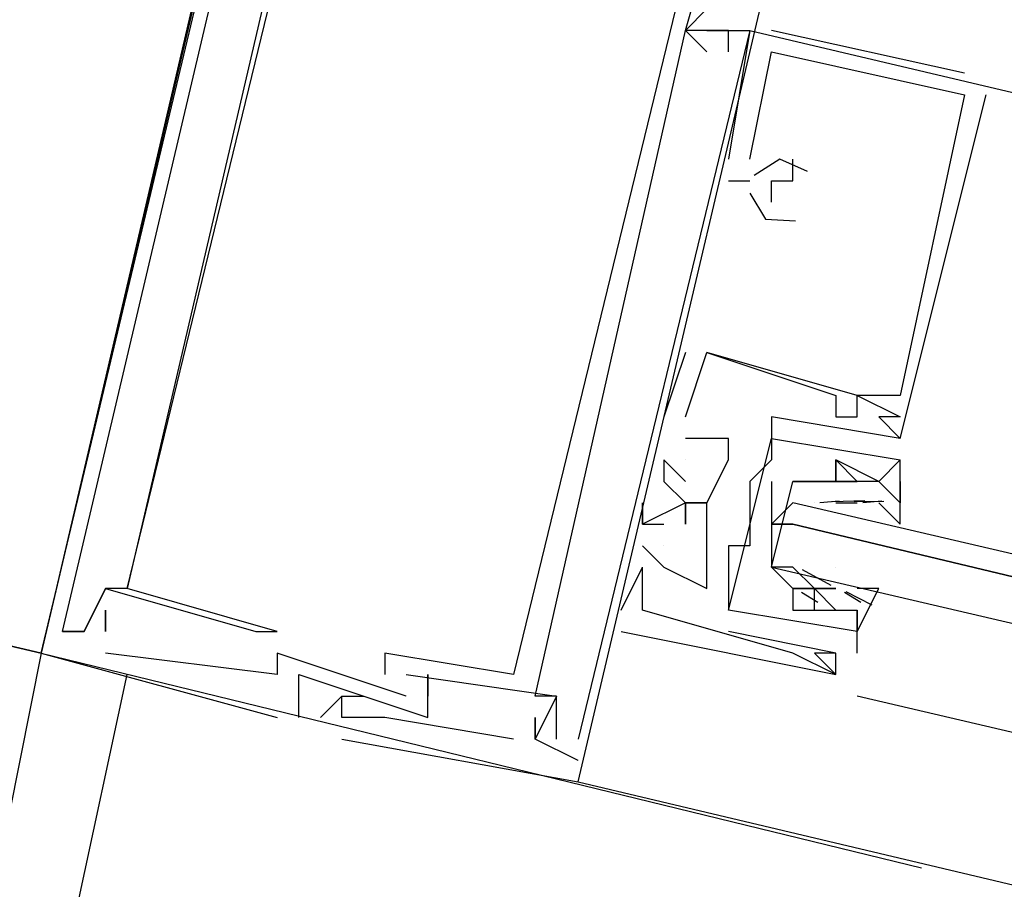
# Model space of a CAD drawing. Header units: feet. Extents: x -79 to 198, y -22 to 181.
# Tile 237 of 256: x 119.093 to 119.705, y 129.151 to 129.691. Entities that reach past the tile are written whole.
import ezdxf

# ---------------------------------------------------------------- set-up
doc = ezdxf.new("R2010")
doc.units = ezdxf.units.FT
doc.layers.add('A-LINEA', color=7, linetype='CONTINUOUS')
doc.layers.add('A-MURO-CONCRETO', color=8, linetype='CONTINUOUS')

msp = doc.modelspace()

# ---------------------------------------------------------------- linework, layer by layer
at = {"layer": 'A-LINEA'}
for p, q in [((119.5067, 129.6844), (119.5067, 129.6844)), ((119.5067, 129.6844), (119.5067, 129.6844)), ((119.5067, 129.6844), (119.5067, 129.6844)), ((119.5067, 129.6844), (119.5067, 129.6844)), ((119.5067, 129.6844), (119.5067, 129.6844)), ((119.5067, 129.6844), (119.5067, 129.6844)), ((119.5067, 129.6844), (119.5067, 129.6844)), ((119.5067, 129.6844), (119.5067, 129.6844)), ((119.5067, 129.6844), (119.5067, 129.6844)), ((119.52, 129.6844), (119.52, 129.6844)), ((119.52, 129.6844), (119.52, 129.6844)), ((119.52, 129.6844), (119.52, 129.6844)), ((119.52, 129.6844), (119.52, 129.6844)), ((119.52, 129.6844), (119.52, 129.6844)), ((119.52, 129.6844), (119.52, 129.6844)), ((119.5333, 129.6844), (119.5333, 129.6844)), ((119.5467, 129.6844), (119.5333, 129.6044)), ((119.5333, 129.6844), (119.5333, 129.6844)), ((119.5467, 129.6844), (119.5333, 129.6044)), ((119.5333, 129.6844), (119.5333, 129.6844)), ((119.5467, 129.6844), (119.5333, 129.6044)), ((119.5467, 129.6844), (119.5467, 129.6844)), ((119.5467, 129.6844), (119.5467, 129.6844)), ((119.5467, 129.6844), (119.5467, 129.6844)), ((119.5467, 129.6844), (119.5467, 129.6844)), ((119.5467, 129.6844), (119.5467, 129.6844)), ((119.5467, 129.6844), (119.5467, 129.6844)), ((119.68, 129.6578), (119.56, 129.6844)), ((119.56, 129.6844), (119.56, 129.6844)), ((119.68, 129.6578), (119.56, 129.6844)), ((119.56, 129.6844), (119.56, 129.6844)), ((119.68, 129.6578), (119.56, 129.6844)), ((119.56, 129.6844), (119.56, 129.6844)), ((119.52, 129.6711), (119.52, 129.6711)), ((119.52, 129.6711), (119.52, 129.6711)), ((119.52, 129.6711), (119.52, 129.6711)), ((119.5333, 129.6711), (119.5333, 129.6711)), ((119.5333, 129.6711), (119.5333, 129.6711)), ((119.5333, 129.6711), (119.5333, 129.6711)), ((119.56, 129.6711), (119.56, 129.6711)), ((119.56, 129.6711), (119.56, 129.6711)), ((119.56, 129.6711), (119.56, 129.6711)), ((119.56, 129.6711), (119.56, 129.6711)), ((119.56, 129.6711), (119.56, 129.6711)), ((119.56, 129.6711), (119.56, 129.6711)), ((119.68, 129.6578), (119.68, 129.6578)), ((119.68, 129.6578), (119.68, 129.6578)), ((119.68, 129.6578), (119.68, 129.6578)), ((119.68, 129.6444), (119.68, 129.6444)), ((119.68, 129.6444), (119.68, 129.6444)), ((119.68, 129.6444), (119.68, 129.6444)), ((119.68, 129.6444), (119.68, 129.6444)), ((119.68, 129.6444), (119.68, 129.6444)), ((119.68, 129.6444), (119.68, 129.6444)), ((119.6933, 129.6444), (119.6933, 129.6444)), ((119.6933, 129.6444), (119.6933, 129.6444)), ((119.6933, 129.6444), (119.6933, 129.6444)), ((119.5333, 129.6044), (119.5333, 129.6044)), ((119.5333, 129.6044), (119.5333, 129.6044)), ((119.5333, 129.6044), (119.5333, 129.6044)), ((119.5467, 129.6044), (119.5467, 129.6044)), ((119.5467, 129.6044), (119.5467, 129.6044)), ((119.5467, 129.6044), (119.5467, 129.6044)), ((119.5733, 129.6044), (119.5733, 129.6044)), ((119.5733, 129.6044), (119.5733, 129.6044)), ((119.5733, 129.6044), (119.5733, 129.6044)), ((119.5333, 129.5911), (119.5467, 129.5911)), ((119.5333, 129.5911), (119.5333, 129.5911)), ((119.5333, 129.5911), (119.5467, 129.5911)), ((119.5333, 129.5911), (119.5333, 129.5911)), ((119.5333, 129.5911), (119.5467, 129.5911)), ((119.5333, 129.5911), (119.5333, 129.5911)), ((119.5467, 129.5911), (119.5467, 129.5911)), ((119.5467, 129.5911), (119.5467, 129.5911)), ((119.5467, 129.5911), (119.5467, 129.5911)), ((119.56, 129.5911), (119.56, 129.5911)), ((119.56, 129.5911), (119.56, 129.5911)), ((119.56, 129.5911), (119.56, 129.5911)), ((119.5733, 129.5911), (119.5733, 129.5911)), ((119.5733, 129.5911), (119.5733, 129.5911)), ((119.5733, 129.5911), (119.5733, 129.5911)), ((119.56, 129.5778), (119.56, 129.5778)), ((119.56, 129.5778), (119.56, 129.5778)), ((119.56, 129.5778), (119.56, 129.5778)), ((119.5067, 129.4844), (119.4933, 129.4444)), ((119.5067, 129.4844), (119.4933, 129.4444)), ((119.5067, 129.4844), (119.4933, 129.4444)), ((119.5067, 129.4844), (119.5067, 129.4844)), ((119.5067, 129.4844), (119.5067, 129.4844)), ((119.5067, 129.4844), (119.5067, 129.4844)), ((119.52, 129.4844), (119.52, 129.4844)), ((119.52, 129.4844), (119.52, 129.4844)), ((119.52, 129.4844), (119.52, 129.4844)), ((119.52, 129.4844), (119.52, 129.4844)), ((119.52, 129.4844), (119.52, 129.4844)), ((119.52, 129.4844), (119.52, 129.4844)), ((119.6, 129.4578), (119.6, 129.4578)), ((119.6, 129.4578), (119.6, 129.4578)), ((119.6, 129.4578), (119.6, 129.4578)), ((119.6, 129.4578), (119.6, 129.4578)), ((119.6, 129.4578), (119.6, 129.4578)), ((119.6, 129.4578), (119.6, 129.4578)), ((119.6133, 129.4578), (119.6133, 129.4578)), ((119.6133, 129.4578), (119.6133, 129.4578)), ((119.6133, 129.4578), (119.6133, 129.4578)), ((119.6133, 129.4578), (119.6133, 129.4578)), ((119.6133, 129.4578), (119.6133, 129.4578)), ((119.6133, 129.4578), (119.6133, 129.4578)), ((119.64, 129.4578), (119.64, 129.4578)), ((119.64, 129.4578), (119.64, 129.4578)), ((119.64, 129.4578), (119.64, 129.4578)), ((119.4933, 129.4444), (119.4933, 129.4444)), ((119.4933, 129.4444), (119.4933, 129.4444)), ((119.4933, 129.4444), (119.4933, 129.4444)), ((119.5067, 129.4444), (119.5067, 129.4444)), ((119.5067, 129.4444), (119.5067, 129.4444)), ((119.5067, 129.4444), (119.5067, 129.4444)), ((119.5067, 129.4444), (119.5067, 129.4444)), ((119.5067, 129.4444), (119.5067, 129.4444)), ((119.5067, 129.4444), (119.5067, 129.4444)), ((119.56, 129.4444), (119.56, 129.4444)), ((119.56, 129.4444), (119.56, 129.4444)), ((119.6, 129.4444), (119.6, 129.4444)), ((119.6, 129.4444), (119.6, 129.4444)), ((119.6, 129.4444), (119.6, 129.4444)), ((119.6133, 129.4444), (119.6133, 129.4444)), ((119.6133, 129.4444), (119.6133, 129.4444)), ((119.6133, 129.4444), (119.6133, 129.4444)), ((119.6267, 129.4444), (119.6267, 129.4444)), ((119.6267, 129.4444), (119.6267, 129.4444)), ((119.6267, 129.4444), (119.6267, 129.4444)), ((119.64, 129.4444), (119.64, 129.4444)), ((119.64, 129.4444), (119.64, 129.4444)), ((119.64, 129.4444), (119.64, 129.4444)), ((119.5067, 129.4311), (119.5067, 129.4311)), ((119.5067, 129.4311), (119.5067, 129.4311)), ((119.5067, 129.4311), (119.5067, 129.4311)), ((119.5067, 129.4311), (119.5067, 129.4311)), ((119.5067, 129.4311), (119.5067, 129.4311)), ((119.5067, 129.4311), (119.5067, 129.4311)), ((119.5067, 129.4311), (119.5067, 129.4311)), ((119.5067, 129.4311), (119.5067, 129.4311)), ((119.5067, 129.4311), (119.5067, 129.4311)), ((119.5333, 129.4311), (119.5333, 129.4311)), ((119.5333, 129.4311), (119.5333, 129.4311)), ((119.5333, 129.4311), (119.5333, 129.4311)), ((119.56, 129.4311), (119.56, 129.4311)), ((119.56, 129.4311), (119.56, 129.4311)), ((119.64, 129.4311), (119.64, 129.4311)), ((119.64, 129.4311), (119.64, 129.4311)), ((119.64, 129.4311), (119.64, 129.4311)), ((119.64, 129.4311), (119.64, 129.4311)), ((119.64, 129.4311), (119.64, 129.4311)), ((119.4933, 129.4178), (119.4933, 129.4178)), ((119.4933, 129.4178), (119.4933, 129.4178)), ((119.4933, 129.4178), (119.4933, 129.4178)), ((119.5067, 129.4178), (119.5067, 129.4178)), ((119.5067, 129.4178), (119.5067, 129.4178)), ((119.5067, 129.4178), (119.5067, 129.4178)), ((119.5333, 129.4178), (119.5333, 129.4178)), ((119.5333, 129.4178), (119.5333, 129.4178)), ((119.5333, 129.4178), (119.5333, 129.4178)), ((119.56, 129.4178), (119.56, 129.4178)), ((119.56, 129.4178), (119.56, 129.4178)), ((119.6, 129.4178), (119.6, 129.4178)), ((119.6, 129.4178), (119.6, 129.4178)), ((119.6, 129.4178), (119.6, 129.4178)), ((119.6, 129.4178), (119.6, 129.4178)), ((119.64, 129.4178), (119.64, 129.4178)), ((119.64, 129.4178), (119.64, 129.4178)), ((119.64, 129.4178), (119.64, 129.4178)), ((119.64, 129.4178), (119.64, 129.4178)), ((119.4933, 129.4044), (119.4933, 129.4044)), ((119.4933, 129.4044), (119.4933, 129.4044)), ((119.4933, 129.4044), (119.4933, 129.4044)), ((119.5067, 129.4044), (119.5067, 129.4044)), ((119.5067, 129.4044), (119.5067, 129.4044)), ((119.5067, 129.4044), (119.5067, 129.4044)), ((119.5467, 129.4044), (119.5467, 129.4044)), ((119.5467, 129.4044), (119.5467, 129.4044)), ((119.6, 129.4044), (119.6, 129.4044)), ((119.6, 129.4044), (119.6, 129.4044)), ((119.6, 129.4044), (119.6, 129.4044)), ((119.6, 129.4044), (119.6, 129.4044)), ((119.6133, 129.4044), (119.6133, 129.4044)), ((119.6133, 129.4044), (119.6133, 129.4044)), ((119.6133, 129.4044), (119.6133, 129.4044)), ((119.6133, 129.4044), (119.6133, 129.4044)), ((119.6267, 129.4044), (119.6267, 129.4044)), ((119.6267, 129.4044), (119.6267, 129.4044)), ((119.6267, 129.4044), (119.6267, 129.4044)), ((119.6267, 129.4044), (119.6267, 129.4044)), ((119.48, 129.3911), (119.48, 129.3911)), ((119.48, 129.3911), (119.48, 129.3911)), ((119.48, 129.3911), (119.48, 129.3911)), ((119.5067, 129.3911), (119.5067, 129.3911)), ((119.5067, 129.3911), (119.5067, 129.3911)), ((119.5067, 129.3911), (119.5067, 129.3911)), ((119.52, 129.3911), (119.52, 129.3911)), ((119.52, 129.3911), (119.52, 129.3911)), ((119.52, 129.3911), (119.52, 129.3911)), ((119.5467, 129.3911), (119.5467, 129.3911)), ((119.5467, 129.3911), (119.5467, 129.3911)), ((119.5867, 129.3911), (119.5867, 129.3911)), ((119.5902, 129.3913), (119.6021, 129.3923)), ((119.5977, 129.392), (119.6181, 129.3925)), ((119.6, 129.3911), (119.6133, 129.3911)), ((119.6, 129.3911), (119.6, 129.3911)), ((119.6115, 129.3919), (119.6298, 129.3922)), ((119.6133, 129.3911), (119.6133, 129.3911)), ((119.6133, 129.3911), (119.6133, 129.3911)), ((119.6168, 129.3913), (119.6287, 129.3923)), ((119.64, 129.3911), (119.64, 129.3911)), ((119.64, 129.3911), (119.64, 129.3911)), ((119.48, 129.3778), (119.48, 129.3778)), ((119.48, 129.3778), (119.48, 129.3778)), ((119.48, 129.3778), (119.48, 129.3778)), ((119.48, 129.3778), (119.48, 129.3778)), ((119.48, 129.3778), (119.48, 129.3778)), ((119.48, 129.3778), (119.48, 129.3778)), ((119.4933, 129.3778), (119.4933, 129.3778)), ((119.4933, 129.3778), (119.4933, 129.3778)), ((119.4933, 129.3778), (119.4933, 129.3778)), ((119.56, 129.3778), (119.56, 129.3778)), ((119.4933, 129.3511), (119.48, 129.3644)), ((119.48, 129.3644), (119.48, 129.3644)), ((119.4933, 129.3511), (119.48, 129.3644)), ((119.48, 129.3644), (119.48, 129.3644)), ((119.4933, 129.3511), (119.48, 129.3644)), ((119.48, 129.3644), (119.48, 129.3644)), ((119.4933, 129.3644), (119.4933, 129.3644)), ((119.4933, 129.3644), (119.4933, 129.3644)), ((119.4933, 129.3644), (119.4933, 129.3644)), ((119.52, 129.3644), (119.52, 129.3644)), ((119.52, 129.3644), (119.52, 129.3644)), ((119.52, 129.3644), (119.52, 129.3644)), ((119.5333, 129.3644), (119.5333, 129.3644)), ((119.5333, 129.3644), (119.5333, 129.3644)), ((119.5467, 129.3644), (119.5467, 129.3644)), ((119.5467, 129.3644), (119.5467, 129.3644)), ((119.48, 129.3511), (119.48, 129.3511)), ((119.48, 129.3511), (119.48, 129.3511)), ((119.48, 129.3511), (119.48, 129.3511)), ((119.48, 129.3511), (119.48, 129.3511)), ((119.48, 129.3511), (119.48, 129.3511)), ((119.48, 129.3511), (119.48, 129.3511)), ((119.4933, 129.3511), (119.4933, 129.3511)), ((119.4933, 129.3511), (119.4933, 129.3511)), ((119.4933, 129.3511), (119.4933, 129.3511)), ((119.4933, 129.3511), (119.4933, 129.3511)), ((119.4933, 129.3511), (119.4933, 129.3511)), ((119.4933, 129.3511), (119.4933, 129.3511)), ((119.5733, 129.3511), (119.5733, 129.3511)), ((119.5972, 129.3397), (119.5793, 129.3494)), ((119.6, 129.3511), (119.6, 129.3511)), ((119.1467, 129.3378), (119.1467, 129.3378)), ((119.1467, 129.3378), (119.1467, 129.3378)), ((119.1467, 129.3378), (119.1467, 129.3378)), ((119.1467, 129.3378), (119.1467, 129.3378)), ((119.1467, 129.3378), (119.1467, 129.3378)), ((119.1467, 129.3378), (119.1467, 129.3378)), ((119.16, 129.3378), (119.16, 129.3378)), ((119.16, 129.3378), (119.16, 129.3378)), ((119.16, 129.3378), (119.16, 129.3378)), ((119.16, 129.3378), (119.16, 129.3378)), ((119.16, 129.3378), (119.16, 129.3378)), ((119.16, 129.3378), (119.16, 129.3378)), ((119.52, 129.3378), (119.52, 129.3378)), ((119.52, 129.3378), (119.52, 129.3378)), ((119.52, 129.3378), (119.52, 129.3378)), ((119.5333, 129.3378), (119.5333, 129.3378)), ((119.5333, 129.3378), (119.5333, 129.3378)), ((119.5733, 129.3378), (119.5733, 129.3378)), ((119.5733, 129.3378), (119.5733, 129.3378)), ((119.5733, 129.3378), (119.5733, 129.3378)), ((119.5733, 129.3378), (119.5733, 129.3378)), ((119.5889, 129.3293), (119.5788, 129.3355)), ((119.5867, 129.3378), (119.5867, 129.3378)), ((119.5867, 129.3378), (119.5867, 129.3378)), ((119.6, 129.3378), (119.5867, 129.3378)), ((119.5867, 129.3378), (119.5867, 129.3378)), ((119.5867, 129.3378), (119.5867, 129.3378)), ((119.6, 129.3378), (119.6, 129.3378)), ((119.6, 129.3378), (119.6, 129.3378)), ((119.6156, 129.3293), (119.6054, 129.3355)), ((119.6226, 129.3275), (119.6064, 129.3359)), ((119.1467, 129.3244), (119.1467, 129.3244)), ((119.1467, 129.3244), (119.1467, 129.3244)), ((119.1467, 129.3244), (119.1467, 129.3244)), ((119.4667, 129.3244), (119.4667, 129.3244)), ((119.4667, 129.3244), (119.4667, 129.3244)), ((119.4667, 129.3244), (119.4667, 129.3244)), ((119.48, 129.3244), (119.48, 129.3244)), ((119.48, 129.3244), (119.48, 129.3244)), ((119.48, 129.3244), (119.48, 129.3244)), ((119.48, 129.3244), (119.48, 129.3244)), ((119.48, 129.3244), (119.48, 129.3244)), ((119.48, 129.3244), (119.48, 129.3244)), ((119.5333, 129.3244), (119.5333, 129.3244)), ((119.5333, 129.3244), (119.5333, 129.3244)), ((119.5733, 129.3244), (119.5733, 129.3244)), ((119.5733, 129.3244), (119.5733, 129.3244)), ((119.5733, 129.3244), (119.5733, 129.3244)), ((119.5733, 129.3244), (119.5733, 129.3244)), ((119.5867, 129.3244), (119.5867, 129.3244)), ((119.5867, 129.3244), (119.5867, 129.3244)), ((119.6133, 129.2978), (119.6133, 129.3244)), ((119.6133, 129.3244), (119.6133, 129.3244)), ((119.6133, 129.3244), (119.6133, 129.3244)), ((119.6133, 129.2978), (119.6133, 129.3244)), ((119.6133, 129.3244), (119.6133, 129.3244)), ((119.6133, 129.3244), (119.6133, 129.3244)), ((119.12, 129.3111), (119.12, 129.3111)), ((119.12, 129.3111), (119.12, 129.3111)), ((119.12, 129.3111), (119.12, 129.3111)), ((119.12, 129.3111), (119.12, 129.3111)), ((119.12, 129.3111), (119.12, 129.3111)), ((119.12, 129.3111), (119.12, 129.3111)), ((119.1333, 129.3111), (119.1333, 129.3111)), ((119.1333, 129.3111), (119.1333, 129.3111)), ((119.1333, 129.3111), (119.1333, 129.3111)), ((119.1333, 129.3111), (119.1333, 129.3111)), ((119.1333, 129.3111), (119.1333, 129.3111)), ((119.1333, 129.3111), (119.1333, 129.3111)), ((119.1333, 129.3111), (119.1333, 129.3111)), ((119.1333, 129.3111), (119.1333, 129.3111)), ((119.1333, 129.3111), (119.1333, 129.3111)), ((119.1467, 129.3111), (119.1467, 129.3111)), ((119.1467, 129.3111), (119.1467, 129.3111)), ((119.1467, 129.3111), (119.1467, 129.3111)), ((119.1467, 129.3111), (119.1467, 129.3111)), ((119.1467, 129.3111), (119.1467, 129.3111)), ((119.1467, 129.3111), (119.1467, 129.3111)), ((119.24, 129.3111), (119.24, 129.3111)), ((119.24, 129.3111), (119.24, 129.3111)), ((119.24, 129.3111), (119.24, 129.3111)), ((119.2533, 129.3111), (119.2533, 129.3111)), ((119.2533, 129.3111), (119.2533, 129.3111)), ((119.2533, 129.3111), (119.2533, 129.3111)), ((119.4667, 129.3111), (119.4667, 129.3111)), ((119.4667, 129.3111), (119.4667, 129.3111)), ((119.4667, 129.3111), (119.4667, 129.3111)), ((119.6, 129.2978), (119.5333, 129.3111)), ((119.5333, 129.3111), (119.5333, 129.3111)), ((119.6, 129.2978), (119.5333, 129.3111)), ((119.5333, 129.3111), (119.5333, 129.3111)), ((119.6133, 129.3111), (119.6133, 129.3111)), ((119.6133, 129.3111), (119.6133, 129.3111)), ((119.6133, 129.3111), (119.6133, 129.3111)), ((119.6133, 129.3111), (119.6133, 129.3111)), ((119.1067, 129.2978), (119.08, 129.1644)), ((119.1067, 129.2978), (119.6533, 129.1644)), ((119.1067, 129.2978), (119.6533, 129.1644)), ((119.1067, 129.2978), (119.1067, 129.2978)), ((119.1067, 129.2978), (119.1067, 129.2978)), ((119.1067, 129.2978), (119.1067, 129.2978)), ((119.1467, 129.2978), (119.1467, 129.2978)), ((119.1467, 129.2978), (119.1467, 129.2978)), ((119.1467, 129.2978), (119.1467, 129.2978)), ((119.2533, 129.2978), (119.2533, 129.2978)), ((119.2533, 129.2978), (119.2533, 129.2978)), ((119.2533, 129.2978), (119.2533, 129.2978)), ((119.32, 129.2978), (119.32, 129.2978)), ((119.32, 129.2978), (119.32, 129.2978)), ((119.32, 129.2978), (119.32, 129.2978)), ((119.5733, 129.2978), (119.5733, 129.2978)), ((119.5733, 129.2978), (119.5733, 129.2978)), ((119.5733, 129.2978), (119.5733, 129.2978)), ((119.5867, 129.2978), (119.5867, 129.2978)), ((119.5867, 129.2978), (119.5867, 129.2978)), ((119.5867, 129.2978), (119.5867, 129.2978)), ((119.6, 129.2978), (119.6, 129.2978)), ((119.6, 129.2978), (119.6, 129.2978)), ((119.6, 129.2978), (119.6, 129.2978)), ((119.6, 129.2978), (119.6, 129.2978)), ((119.6, 129.2978), (119.6, 129.2978)), ((119.6133, 129.2978), (119.6133, 129.2978)), ((119.6133, 129.2978), (119.6133, 129.2978)), ((119.12, 129.0978), (119.16, 129.2844)), ((119.2533, 129.2844), (119.2533, 129.2844)), ((119.2533, 129.2844), (119.2533, 129.2844)), ((119.2533, 129.2844), (119.2533, 129.2844)), ((119.2667, 129.2578), (119.2667, 129.2844)), ((119.2667, 129.2844), (119.2667, 129.2844)), ((119.2667, 129.2578), (119.2667, 129.2844)), ((119.2667, 129.2844), (119.2667, 129.2844)), ((119.2667, 129.2578), (119.2667, 129.2844)), ((119.2667, 129.2844), (119.2667, 129.2844)), ((119.32, 129.2844), (119.32, 129.2844)), ((119.32, 129.2844), (119.32, 129.2844)), ((119.32, 129.2844), (119.32, 129.2844)), ((119.3333, 129.2844), (119.3333, 129.2844)), ((119.3333, 129.2844), (119.3333, 129.2844)), ((119.3333, 129.2844), (119.3333, 129.2844)), ((119.3467, 129.2844), (119.3467, 129.2844)), ((119.3467, 129.2844), (119.3467, 129.2844)), ((119.3467, 129.2844), (119.3467, 129.2844)), ((119.4, 129.2844), (119.4, 129.2844)), ((119.4, 129.2844), (119.4, 129.2844)), ((119.4, 129.2844), (119.4, 129.2844)), ((119.6, 129.2844), (119.6, 129.2844)), ((119.6, 129.2844), (119.6, 129.2844)), ((119.6, 129.2844), (119.6, 129.2844)), ((119.6, 129.2844), (119.6, 129.2844)), ((119.6, 129.2844), (119.6, 129.2844)), ((119.6, 129.2844), (119.6, 129.2844)), ((119.2667, 129.2711), (119.2667, 129.2711)), ((119.2667, 129.2711), (119.2667, 129.2711)), ((119.2667, 129.2711), (119.2667, 129.2711)), ((119.2933, 129.2711), (119.28, 129.2578)), ((119.2933, 129.2711), (119.28, 129.2578)), ((119.2933, 129.2711), (119.28, 129.2578)), ((119.2933, 129.2711), (119.2933, 129.2711)), ((119.2933, 129.2711), (119.2933, 129.2711)), ((119.2933, 129.2711), (119.2933, 129.2711)), ((119.2933, 129.2711), (119.2933, 129.2711)), ((119.2933, 129.2711), (119.2933, 129.2711)), ((119.2933, 129.2711), (119.2933, 129.2711)), ((119.3067, 129.2711), (119.3067, 129.2711)), ((119.3067, 129.2711), (119.3067, 129.2711)), ((119.3067, 129.2711), (119.3067, 129.2711)), ((119.3333, 129.2711), (119.3333, 129.2711)), ((119.3333, 129.2711), (119.3333, 129.2711)), ((119.3333, 129.2711), (119.3333, 129.2711)), ((119.3467, 129.2711), (119.3467, 129.2711)), ((119.3467, 129.2711), (119.3467, 129.2711)), ((119.3467, 129.2711), (119.3467, 129.2711)), ((119.4133, 129.2711), (119.4133, 129.2711)), ((119.4133, 129.2711), (119.4133, 129.2711)), ((119.4133, 129.2711), (119.4133, 129.2711)), ((119.4267, 129.2711), (119.4267, 129.2711)), ((119.4267, 129.2711), (119.4267, 129.2711)), ((119.4267, 129.2711), (119.4267, 129.2711)), ((119.4267, 129.2711), (119.4267, 129.2711)), ((119.4267, 129.2711), (119.4267, 129.2711)), ((119.4267, 129.2711), (119.4267, 129.2711)), ((122.2933, 128.6444), (119.6133, 129.2711)), ((119.2533, 129.2578), (119.2533, 129.2578)), ((119.2533, 129.2578), (119.2533, 129.2578)), ((119.2533, 129.2578), (119.2533, 129.2578)), ((119.2667, 129.2578), (119.2667, 129.2578)), ((119.2667, 129.2578), (119.2667, 129.2578)), ((119.2667, 129.2578), (119.2667, 129.2578)), ((119.28, 129.2578), (119.28, 129.2578)), ((119.28, 129.2578), (119.28, 129.2578)), ((119.28, 129.2578), (119.28, 129.2578)), ((119.2933, 129.2578), (119.2933, 129.2578)), ((119.2933, 129.2578), (119.2933, 129.2578)), ((119.2933, 129.2578), (119.2933, 129.2578)), ((119.2933, 129.2578), (119.2933, 129.2578)), ((119.2933, 129.2578), (119.2933, 129.2578)), ((119.2933, 129.2578), (119.2933, 129.2578)), ((119.32, 129.2578), (119.32, 129.2578)), ((119.32, 129.2578), (119.32, 129.2578)), ((119.32, 129.2578), (119.32, 129.2578)), ((119.3467, 129.2578), (119.3467, 129.2578)), ((119.3467, 129.2578), (119.3467, 129.2578)), ((119.3467, 129.2578), (119.3467, 129.2578)), ((119.4133, 129.2578), (119.4133, 129.2578)), ((119.4133, 129.2578), (119.4133, 129.2578)), ((119.4133, 129.2578), (119.4133, 129.2578)), ((119.2933, 129.2444), (119.2933, 129.2444)), ((119.2933, 129.2444), (119.2933, 129.2444)), ((119.2933, 129.2444), (119.2933, 129.2444)), ((119.4, 129.2444), (119.4, 129.2444)), ((119.4, 129.2444), (119.4, 129.2444)), ((119.4, 129.2444), (119.4, 129.2444)), ((119.4133, 129.2444), (119.4133, 129.2444)), ((119.4133, 129.2444), (119.4133, 129.2444)), ((119.4133, 129.2444), (119.4133, 129.2444)), ((119.4133, 129.2444), (119.4133, 129.2444)), ((119.4133, 129.2444), (119.4133, 129.2444)), ((119.4133, 129.2444), (119.4133, 129.2444)), ((119.4133, 129.2444), (119.4133, 129.2444)), ((119.4133, 129.2444), (119.4133, 129.2444)), ((119.4133, 129.2444), (119.4133, 129.2444)), ((119.4267, 129.2444), (119.4267, 129.2444)), ((119.4267, 129.2444), (119.4267, 129.2444)), ((119.4267, 129.2444), (119.4267, 129.2444)), ((119.44, 129.2444), (119.44, 129.2444)), ((119.44, 129.2444), (119.44, 129.2444)), ((119.44, 129.2444), (119.44, 129.2444)), ((119.44, 129.2311), (119.44, 129.2311)), ((119.44, 129.2311), (119.44, 129.2311)), ((119.44, 129.2311), (119.44, 129.2311)), ((119.44, 129.2178), (119.44, 129.2178)), ((119.44, 129.2178), (119.44, 129.2178)), ((119.44, 129.2178), (126.6933, 127.4978)), ((119.44, 129.2178), (119.44, 129.2178))]:
    msp.add_line(p, q, dxfattribs=at)
for points in [[(119.1067, 129.2978), (119.4533, 130.7511), (116.04, 131.5511), (115.6933, 130.0978), (119.1067, 129.2978)], [(119.2667, 129.9644), (119.2667, 129.9644), (119.2667, 129.9644), (119.28, 129.9644), (119.2667, 129.9778), (119.1067, 129.2978), (119.2533, 129.2578)], [(119.2667, 129.9644), (119.2667, 129.9644), (119.2667, 129.9644), (119.28, 129.9644), (119.2667, 129.9778), (119.1067, 129.2978), (119.2533, 129.2578)], [(119.2667, 129.9644), (119.2667, 129.9644), (119.2667, 129.9644), (119.28, 129.9644), (119.2667, 129.9778), (119.1067, 129.2978), (119.2533, 129.2578)], [(119.2933, 129.2444), (119.44, 129.2178), (119.6, 129.8978)], [(119.2933, 129.2444), (119.44, 129.2178), (119.6, 129.8978)], [(119.2933, 129.2444), (119.44, 129.2178), (119.6, 129.8978)], [(119.24, 129.7378), (119.2533, 129.7378), (119.16, 129.3378), (119.1467, 129.3378), (119.1333, 129.3111), (119.12, 129.3111), (119.1333, 129.3111), (119.1467, 129.3378), (119.24, 129.3111), (119.2533, 129.3111), (119.16, 129.3378), (119.28, 129.8311), (119.3733, 129.8178), (119.3733, 129.8178), (119.36, 129.8311), (119.36, 129.8178), (119.28, 129.8444), (119.2533, 129.8578)], [(119.24, 129.7378), (119.2533, 129.7378), (119.16, 129.3378), (119.1467, 129.3378), (119.1333, 129.3111), (119.12, 129.3111), (119.1333, 129.3111), (119.1467, 129.3378), (119.24, 129.3111), (119.2533, 129.3111), (119.16, 129.3378), (119.28, 129.8311), (119.3733, 129.8178), (119.3733, 129.8178), (119.36, 129.8311), (119.36, 129.8178), (119.28, 129.8444), (119.2533, 129.8578)], [(119.24, 129.7378), (119.2533, 129.7378), (119.16, 129.3378), (119.1467, 129.3378), (119.1333, 129.3111), (119.12, 129.3111), (119.1333, 129.3111), (119.1467, 129.3378), (119.24, 129.3111), (119.2533, 129.3111), (119.16, 129.3378), (119.28, 129.8311), (119.3733, 129.8178), (119.3733, 129.8178), (119.36, 129.8311), (119.36, 129.8178), (119.28, 129.8444), (119.2533, 129.8578)], [(119.5067, 129.8044), (119.5067, 129.7911), (119.56, 129.7778), (119.5467, 129.6978), (119.52, 129.6978), (119.5067, 129.6844)], [(119.5067, 129.8044), (119.5067, 129.7911), (119.56, 129.7778), (119.5467, 129.6978), (119.52, 129.6978), (119.5067, 129.6844)], [(119.5067, 129.8044), (119.5067, 129.7911), (119.56, 129.7778), (119.5467, 129.6978), (119.52, 129.6978), (119.5067, 129.6844)], [(119.44, 129.7911), (119.52, 129.7778), (119.4, 129.2844), (119.32, 129.2978), (119.32, 129.2844)], [(119.44, 129.7911), (119.52, 129.7778), (119.4, 129.2844), (119.32, 129.2978), (119.32, 129.2844)], [(119.44, 129.7911), (119.52, 129.7778), (119.4, 129.2844), (119.32, 129.2978), (119.32, 129.2844)], [(119.5333, 129.6711), (119.5333, 129.6844), (119.52, 129.6844), (119.5067, 129.6844), (119.5333, 129.7778)], [(119.5333, 129.6711), (119.5333, 129.6844), (119.52, 129.6844), (119.5067, 129.6844), (119.5333, 129.7778)], [(119.5333, 129.6711), (119.5333, 129.6844), (119.52, 129.6844), (119.5067, 129.6844), (119.5333, 129.7778)], [(119.1333, 129.3111), (119.12, 129.3111), (119.2267, 129.7644), (119.24, 129.7511), (119.2533, 129.7511)], [(119.1333, 129.3111), (119.12, 129.3111), (119.2267, 129.7644), (119.24, 129.7511), (119.2533, 129.7511)], [(119.1333, 129.3111), (119.12, 129.3111), (119.2267, 129.7644), (119.24, 129.7511), (119.2533, 129.7511)], [(119.4267, 129.2444), (119.4267, 129.2711), (119.4133, 129.2711), (119.5067, 129.6844), (119.52, 129.6711)], [(119.4267, 129.2444), (119.4267, 129.2711), (119.4133, 129.2711), (119.5067, 129.6844), (119.52, 129.6711)], [(119.4267, 129.2444), (119.4267, 129.2711), (119.4133, 129.2711), (119.5067, 129.6844), (119.52, 129.6711)], [(119.52, 129.6844), (119.5467, 129.6844), (119.44, 129.2444)], [(119.52, 129.6844), (119.5467, 129.6844), (119.44, 129.2444)], [(119.52, 129.6844), (119.5467, 129.6844), (119.44, 129.2444)], [(119.5467, 129.6844), (122.3733, 129.0178), (123.0667, 128.8578)], [(119.5467, 129.6044), (119.56, 129.6711), (119.68, 129.6444), (119.64, 129.4578), (119.6133, 129.4578)], [(119.5467, 129.6044), (119.56, 129.6711), (119.68, 129.6444), (119.64, 129.4578), (119.6133, 129.4578)], [(119.5467, 129.6044), (119.56, 129.6711), (119.68, 129.6444), (119.64, 129.4578), (119.6133, 129.4578)], [(119.5067, 129.4444), (119.52, 129.4844), (119.6, 129.4578), (119.6, 129.4444), (119.6133, 129.4444), (119.6133, 129.4578), (119.64, 129.4444), (119.6267, 129.4444), (119.64, 129.4311), (119.6933, 129.6444)], [(119.5067, 129.4444), (119.52, 129.4844), (119.6, 129.4578), (119.6, 129.4444), (119.6133, 129.4444), (119.6133, 129.4578), (119.64, 129.4444), (119.6267, 129.4444), (119.64, 129.4311), (119.6933, 129.6444)], [(119.5067, 129.4444), (119.52, 129.4844), (119.6, 129.4578), (119.6, 129.4444), (119.6133, 129.4444), (119.6133, 129.4578), (119.64, 129.4444), (119.6267, 129.4444), (119.64, 129.4311), (119.6933, 129.6444)], [(119.5824, 129.5968), (119.5652, 129.6044), (119.5493, 129.5943)], [(119.5824, 129.5968), (119.5652, 129.6044), (119.5493, 129.5943)], [(119.5824, 129.5968), (119.5652, 129.6044), (119.5493, 129.5943)], [(119.56, 129.5778), (119.56, 129.5911), (119.56, 129.5911), (119.5733, 129.5911), (119.5733, 129.6044)], [(119.56, 129.5778), (119.56, 129.5911), (119.56, 129.5911), (119.5733, 129.5911), (119.5733, 129.6044)], [(119.56, 129.5778), (119.56, 129.5911), (119.56, 129.5911), (119.5733, 129.5911), (119.5733, 129.6044)], [(119.5467, 129.5834), (119.5564, 129.5673), (119.5751, 129.5663)], [(119.5467, 129.5834), (119.5564, 129.5673), (119.5751, 129.5663)], [(119.5467, 129.5834), (119.5564, 129.5673), (119.5751, 129.5663)], [(119.6133, 129.4578), (119.52, 129.4844), (119.52, 129.4844)], [(119.6133, 129.4578), (119.52, 129.4844), (119.52, 129.4844)], [(119.6133, 129.4578), (119.52, 129.4844), (119.52, 129.4844)], [(119.64, 129.4311), (119.56, 129.4444), (119.56, 129.4178), (119.5467, 129.4044), (119.5467, 129.3911), (119.5467, 129.3644), (119.5333, 129.3644), (119.5333, 129.3378), (119.5333, 129.3244)], [(119.64, 129.4311), (119.56, 129.4444), (119.56, 129.4178), (119.5467, 129.4044), (119.5467, 129.3911), (119.5467, 129.3644), (119.5333, 129.3644), (119.5333, 129.3378), (119.5333, 129.3244)], [(119.4933, 129.3511), (119.52, 129.3378), (119.52, 129.3644), (119.52, 129.3911), (119.5333, 129.4178), (119.5333, 129.4311), (119.5067, 129.4311)], [(119.4933, 129.3511), (119.52, 129.3378), (119.52, 129.3644), (119.52, 129.3911), (119.5333, 129.4178), (119.5333, 129.4311), (119.5067, 129.4311)], [(119.4933, 129.3511), (119.52, 129.3378), (119.52, 129.3644), (119.52, 129.3911), (119.5333, 129.4178), (119.5333, 129.4311), (119.5067, 129.4311)], [(119.5333, 129.3244), (119.56, 129.4311), (119.64, 129.4178), (119.6267, 129.4044), (119.6, 129.4178), (119.6, 129.4044), (119.6, 129.4178), (119.6133, 129.4044), (119.6, 129.4044), (119.6133, 129.4044)], [(119.5333, 129.3244), (119.56, 129.4311), (119.64, 129.4178), (119.6267, 129.4044), (119.6, 129.4178), (119.6, 129.4044), (119.6, 129.4178), (119.6133, 129.4044), (119.6, 129.4044), (119.6133, 129.4044)], [(119.5067, 129.4044), (119.4933, 129.4178), (119.4933, 129.4044), (119.5067, 129.3911), (119.5067, 129.3911), (119.48, 129.3778), (119.48, 129.3911), (119.48, 129.3778), (119.4933, 129.3778)], [(119.5067, 129.4044), (119.4933, 129.4178), (119.4933, 129.4044), (119.5067, 129.3911), (119.5067, 129.3911), (119.48, 129.3778), (119.48, 129.3911), (119.48, 129.3778), (119.4933, 129.3778)], [(119.5067, 129.4044), (119.4933, 129.4178), (119.4933, 129.4044), (119.5067, 129.3911), (119.5067, 129.3911), (119.48, 129.3778), (119.48, 129.3911), (119.48, 129.3778), (119.4933, 129.3778)], [(119.6267, 129.4044), (119.64, 129.3911), (119.64, 129.4178)], [(119.6267, 129.4044), (119.64, 129.3911), (119.64, 129.4178)], [(119.56, 129.4044), (119.56, 129.3511), (119.5733, 129.3378), (119.5867, 129.3378), (119.6, 129.3244), (119.6133, 129.3244), (119.6133, 129.3111), (119.6267, 129.3378), (119.6133, 129.3378)], [(119.5867, 129.3378), (119.5733, 129.3511), (119.56, 129.3511), (119.5733, 129.4044), (119.5867, 129.4044), (119.6, 129.4044)], [(119.6267, 129.3911), (119.64, 129.3778), (119.64, 129.4044), (119.64, 129.3911), (119.6267, 129.4044), (119.6, 129.4044), (119.5867, 129.4044), (119.5733, 129.4044)], [(119.52, 129.3911), (119.5067, 129.3911), (119.5067, 129.3778), (119.5067, 129.3911), (119.52, 129.3911), (119.5067, 129.3911)], [(119.52, 129.3911), (119.5067, 129.3911), (119.5067, 129.3778), (119.5067, 129.3911), (119.52, 129.3911), (119.5067, 129.3911)], [(119.52, 129.3911), (119.5067, 129.3911), (119.5067, 129.3778), (119.5067, 129.3911), (119.52, 129.3911), (119.5067, 129.3911)], [(122.32, 128.7511), (119.5733, 129.3911), (119.56, 129.3778), (119.5733, 129.3778), (122.3067, 128.7244), (119.5733, 129.3778), (119.56, 129.3778), (119.56, 129.3644), (119.56, 129.3511), (122.3067, 128.7111)], [(119.4667, 129.3244), (119.48, 129.3511), (119.48, 129.3511)], [(119.4667, 129.3111), (119.6, 129.2844), (119.6, 129.2978), (119.5867, 129.2978), (119.6, 129.2844), (119.5733, 129.2978), (119.48, 129.3244), (119.48, 129.3511)], [(119.4667, 129.3244), (119.48, 129.3511), (119.48, 129.3511)], [(119.4667, 129.3111), (119.6, 129.2844), (119.6, 129.2978), (119.5867, 129.2978), (119.6, 129.2844), (119.5733, 129.2978), (119.48, 129.3244), (119.48, 129.3511)], [(119.4667, 129.3244), (119.48, 129.3511), (119.48, 129.3511)], [(119.4667, 129.3111), (119.6, 129.2844), (119.6, 129.2978), (119.5867, 129.2978), (119.6, 129.2844), (119.5733, 129.2978), (119.48, 129.3244), (119.48, 129.3511)], [(119.5733, 129.3378), (119.5733, 129.3244), (119.6133, 129.3244), (119.6133, 129.3111), (119.5333, 129.3244)], [(119.5733, 129.3378), (119.5733, 129.3244), (119.6133, 129.3244), (119.6133, 129.3111), (119.5333, 129.3244)], [(119.5867, 129.3378), (119.5733, 129.3378), (119.5733, 129.3244), (119.5867, 129.3244), (119.5867, 129.3378), (119.6, 129.3378), (119.6, 129.3378)], [(119.5867, 129.3378), (119.5733, 129.3378), (119.5733, 129.3244), (119.5867, 129.3244), (119.5867, 129.3378), (119.6, 129.3378), (119.6, 129.3378)], [(119.1467, 129.3111), (119.1467, 129.3244), (119.1467, 129.3111)], [(119.1467, 129.3111), (119.1467, 129.3244), (119.1467, 129.3111)], [(119.1467, 129.3111), (119.1467, 129.3244), (119.1467, 129.3111)], [(119.3333, 129.2711), (119.2533, 129.2978), (119.2533, 129.2844), (119.1467, 129.2978)], [(119.3333, 129.2711), (119.2533, 129.2978), (119.2533, 129.2844), (119.1467, 129.2978)], [(119.3333, 129.2711), (119.2533, 129.2978), (119.2533, 129.2844), (119.1467, 129.2978)], [(119.2667, 129.2844), (119.3467, 129.2578), (119.3467, 129.2844), (119.3467, 129.2711)], [(119.2667, 129.2844), (119.3467, 129.2578), (119.3467, 129.2844), (119.3467, 129.2711)], [(119.2667, 129.2844), (119.3467, 129.2578), (119.3467, 129.2844), (119.3467, 129.2711)], [(119.3333, 129.2844), (119.4267, 129.2711), (119.4133, 129.2444)], [(119.3333, 129.2844), (119.4267, 129.2711), (119.4133, 129.2444)], [(119.3333, 129.2844), (119.4267, 129.2711), (119.4133, 129.2444)], [(119.4, 129.2444), (119.32, 129.2578), (119.2933, 129.2578), (119.2933, 129.2711), (119.3067, 129.2711)], [(119.4, 129.2444), (119.32, 129.2578), (119.2933, 129.2578), (119.2933, 129.2711), (119.3067, 129.2711)], [(119.4, 129.2444), (119.32, 129.2578), (119.2933, 129.2578), (119.2933, 129.2711), (119.3067, 129.2711)], [(119.44, 129.2311), (119.4133, 129.2444), (119.4133, 129.2578), (119.4133, 129.2444)], [(119.44, 129.2311), (119.4133, 129.2444), (119.4133, 129.2578), (119.4133, 129.2444)], [(119.44, 129.2311), (119.4133, 129.2444), (119.4133, 129.2578), (119.4133, 129.2444)]]:
    msp.add_lwpolyline(points, dxfattribs=at)
at = {"layer": 'A-MURO-CONCRETO'}
msp.add_lwpolyline([(115.6933, 130.0978), (119.2933, 130.0978), (119.1067, 129.2978), (115.6933, 130.0978), (115.6933, 130.0978)], dxfattribs=at)

doc.saveas('drawing.dxf')
